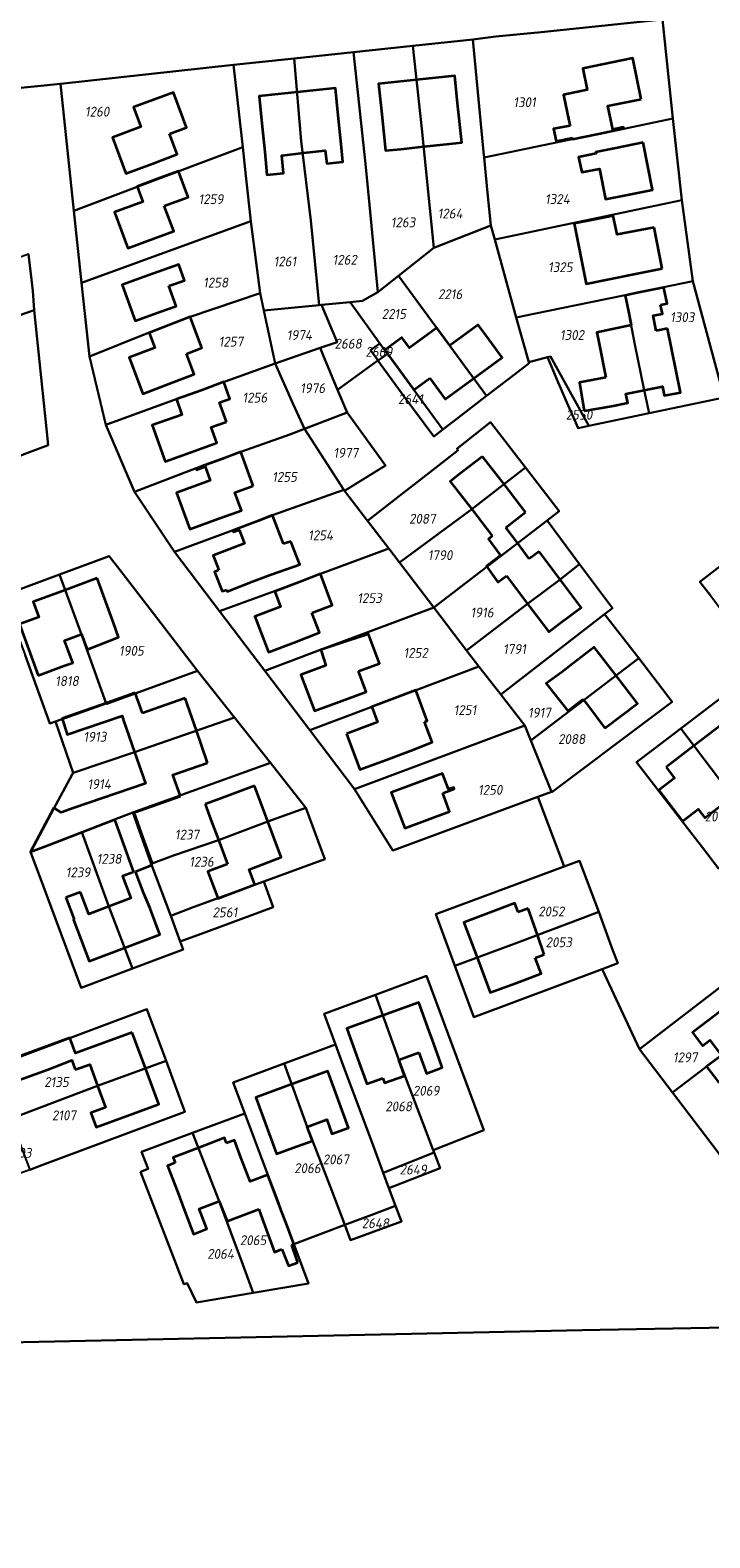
# Model space of a CAD drawing. Extents: x 177930 to 190767, y 381068 to 392034.
# Tile 30 of 256: x 179280 to 179404, y 389819 to 390095. Entities that reach past the tile are written whole.
import ezdxf
from ezdxf.enums import TextEntityAlignment as Align

# ---------------------------------------------------------------- set-up
doc = ezdxf.new("R2010")
doc.units = 0
for name, color, linetype, lineweight in [('B-XX-KG-GRENS_PERCEEL-GV', 150, 'Continuous', 25), ('B-XX-KG-GRENS_PERCEEL-S', 150, 'Continuous', 25), ('B-XX-OG-BEBOUWING-G', 7, 'Continuous', 35)]:
    doc.layers.add(name, color=color, linetype=linetype, lineweight=lineweight)
doc.styles.add('NLCS-ISO', font='NLCS-ISO.ttf', dxfattribs={"height": 1.8})

# ---------------------------------------------------------------- blocks, each defined once
blk = doc.blocks.new('SKG-PERCEELNUMMER-SO')
at = {"layer": 'DefPoints'}
blk.add_point((0, 0), dxfattribs=at)
at = {"style": 'NLCS-ISO', "oblique": 10, "flags": 1}
blk.add_attdef('GEMEENTECODE', text='', height=1.8, dxfattribs=at).set_placement((-0.5, 2.55), align=Align.MIDDLE_RIGHT)
blk.add_attdef('SECTIE', text='', height=1.8, dxfattribs=at).set_placement((0.5, 2.5), align=Align.MIDDLE_LEFT)
at = {"style": 'NLCS-ISO', "oblique": 10}
blk.add_attdef('PERCEELNUMMER', text='', height=1.8, dxfattribs=at).set_placement((0, 0), align=Align.MIDDLE_CENTER)

msp = doc.modelspace()

# ---------------------------------------------------------------- linework, layer by layer
at = {"layer": 'B-XX-KG-GRENS_PERCEEL-GV'}
for points in [[(179159.077, 390097.637), (179166.059, 390072.486), (179201.52, 390076.264), (179212.459, 390077.452), (179223.388, 390078.639), (179234.338, 390079.829), (179245.366, 390081.027), (179276.596, 390084.131), (179285.578, 390085.01), (179317.2, 390088.496), (179328.286, 390089.677), (179339.151, 390090.835), (179349.985, 390091.989), (179360.934, 390093.156), (179365.15, 390093.69), (179373.43, 390094.48), (179395.622, 390096.788)], [(179395.622, 390096.788), (179397.516, 390078.689), (179399.125, 390063.78), (179401.165, 390048.964), (179406.87, 390027.718), (179393.193, 390024.833), (179382.168, 390022.508), (179380.167, 390022.086), (179379.083, 390024.6), (179378.134, 390026.801), (179377.043, 390029.327), (179376.544, 390030.479), (179375.289, 390033.381), (179374.558, 390035.071), (179371.201, 390034.163), (179371.255, 390033.975), (179370.948, 390033.74), (179368.559, 390031.911), (179363.433, 390027.986), (179358.3, 390024.055), (179355.444, 390021.868), (179353.8, 390020.609), (179348.304, 390027.979), (179343.598, 390034.443), (179336.229, 390029.095), (179337.978, 390024.967), (179344.988, 390015.309), (179337.462, 390010.68), (179341.686, 390005.163), (179348.068, 390010.135), (179350.236, 390011.824), (179354.594, 390015.22), (179358.24, 390018.061), (179358.011, 390018.353), (179364.194, 390023.197), (179370.585, 390014.919), (179376.723, 390006.948), (179374.501, 390005.244), (179380.459, 389997.235), (179386.448, 389989.185), (179385.033, 389988.089), (179391.251, 389980.072), (179397.386, 389972.098), (179393.198, 389968.954), (179375.359, 389955.56), (179375.325, 389955.643), (179372.849, 389954.726), (179377.608, 389941.968), (179380.44, 389943.017), (179383.985, 389933.68), (179386.556, 389926.614), (179387.425, 389924.292), (179384.597, 389923.233), (179391.404, 389908.611), (179412.446, 389924.757)], [(179409.993, 389884.154), (179403.47, 389892.736), (179397.419, 389900.698), (179391.404, 389908.611), (179384.597, 389923.233), (179361.15, 389914.459), (179357.659, 389923.857), (179354.157, 389933.284), (179377.608, 389941.968), (179372.849, 389954.726), (179346.342, 389944.913), (179339.291, 389956.135), (179331.138, 389966.892), (179322.9, 389977.768), (179314.657, 389988.652), (179306.437, 389999.505), (179299.138, 390010.445), (179293.88, 390022.684), (179290.858, 390035.191), (179289.426, 390048.693), (179288.033, 390061.839), (179285.578, 390085.01), (179276.596, 390084.131)], [(179279.716, 390053.896), (179280.505, 390047.214), (179280.78, 390043.696), (179283.018, 390021.994), (179283.357, 390018.989), (179274.767, 390015.753)], [(179404.357, 389991.496), (179402.433, 389994.039), (179404.011, 389995.252), (179415.102, 390003.776)], [(179276.083, 389991.905), (179285.409, 389995.336), (179294.456, 389998.68), (179296.416, 389996.205), (179301.983, 389989.014), (179310.596, 389977.748), (179317.367, 389969.244), (179323.962, 389960.963), (179330.451, 389952.698), (179333.891, 389943.31), (179322.726, 389939.239), (179324.437, 389934.574), (179312.615, 389930.172), (179307.48, 389928.268), (179308.007, 389926.84), (179298.745, 389923.354), (179289.354, 389919.819), (179282.882, 389937.161), (179280.121, 389944.659), (179287.7, 389958.818), (179287.931, 389959.094), (179284.653, 389968.499), (179283.625, 389968.136), (179279.099, 389980.599)], [(179405.825, 389941.632), (179402.893, 389945.441), (179401.212, 389947.625), (179390.88, 389961.081), (179393.825, 389963.337), (179398.926, 389967.211), (179406.852, 389973.245)], [(179270.214, 389854.878), (179380.904, 389857.25), (179414.051, 389857.847)]]:
    msp.add_lwpolyline(points, dxfattribs=at)
for points in [[(179360.934, 390093.156), (179362.914, 390072.612), (179363.012, 390071.592), (179376.787, 390074.425), (179379.167, 390074.934), (179386.536, 390076.411), (179397.516, 390078.689), (179395.622, 390096.788), (179373.43, 390094.48), (179365.15, 390093.69)], [(179349.985, 390091.989), (179351.604, 390076.792), (179353.792, 390055.054), (179364.209, 390059.17), (179363.636, 390065.111), (179363.012, 390071.592), (179362.914, 390072.612), (179360.934, 390093.156)], [(179328.286, 390089.677), (179329.592, 390074.547), (179331.332, 390060.038), (179332.867, 390044.594), (179333.265, 390044.634), (179338.538, 390045.16), (179340.791, 390045.385), (179343.588, 390046.946), (179342.05, 390062.938), (179341.3, 390070.432), (179339.151, 390090.835)], [(179339.151, 390090.835), (179341.3, 390070.432), (179342.05, 390062.938), (179343.588, 390046.946), (179347.38, 390049.959), (179353.792, 390055.054), (179351.604, 390076.792), (179349.985, 390091.989)], [(179285.578, 390085.01), (179288.033, 390061.839), (179299.591, 390066.236), (179318.886, 390073.469), (179317.2, 390088.496)], [(179317.2, 390088.496), (179318.886, 390073.469), (179319.464, 390068.232), (179320.39, 390059.948), (179320.5, 390058.964), (179322.095, 390046.803), (179322.776, 390043.587), (179332.867, 390044.594), (179331.332, 390060.038), (179329.592, 390074.547), (179328.286, 390089.677)], [(179364.209, 390059.17), (179364.932, 390056.604), (179399.125, 390063.78), (179397.516, 390078.689), (179386.536, 390076.411), (179379.167, 390074.934), (179376.787, 390074.425), (179363.012, 390071.592), (179363.636, 390065.111)], [(179318.886, 390073.469), (179299.591, 390066.236), (179288.033, 390061.839), (179289.426, 390048.693), (179320.39, 390059.948), (179319.464, 390068.232)], [(179368.864, 390042.311), (179369.138, 390042.368), (179372.069, 390042.977), (179382.487, 390045.128), (179388.797, 390046.39), (179391.721, 390046.998), (179401.165, 390048.964), (179399.125, 390063.78), (179364.932, 390056.604)], [(179289.426, 390048.693), (179290.858, 390035.191), (179301.777, 390039.615), (179309.28, 390042.466), (179322.095, 390046.803), (179320.5, 390058.964), (179320.39, 390059.948)], [(179364.209, 390059.17), (179353.792, 390055.054), (179347.38, 390049.959), (179363.433, 390027.986), (179368.559, 390031.911), (179370.948, 390033.74), (179371.255, 390033.975), (179371.201, 390034.163), (179368.864, 390042.311), (179364.932, 390056.604)], [(179266.384, 390038.272), (179274.82, 390041.6), (179280.78, 390043.696), (179280.505, 390047.214), (179279.716, 390053.896), (179272.322, 390051.245), (179262.931, 390047.684), (179253.501, 390044.32), (179255.598, 390038.793), (179257.035, 390035.005), (179260.979, 390036.405), (179263.623, 390037.4)], [(179345.336, 390035.704), (179352.965, 390025.261), (179355.444, 390021.868), (179358.3, 390024.055), (179363.433, 390027.986), (179347.38, 390049.959), (179343.588, 390046.946), (179340.791, 390045.385), (179338.538, 390045.16), (179343.975, 390037.597)], [(179393.193, 390024.833), (179406.87, 390027.718), (179401.165, 390048.964), (179391.721, 390046.998), (179388.797, 390046.39), (179389.369, 390043.431), (179389.417, 390043.44), (179390.56, 390037.42), (179392.248, 390029.049)], [(179290.858, 390035.191), (179293.88, 390022.684), (179306.751, 390027.419), (179324.818, 390033.949), (179322.776, 390043.587), (179322.095, 390046.803), (179309.28, 390042.466), (179301.777, 390039.615)], [(179371.201, 390034.163), (179374.558, 390035.071), (179375.105, 390035.219), (179382.168, 390022.508), (179393.193, 390024.833), (179392.248, 390029.049), (179390.56, 390037.42), (179389.417, 390043.44), (179389.369, 390043.431), (179388.797, 390046.39), (179382.487, 390045.128), (179372.069, 390042.977), (179369.138, 390042.368), (179368.864, 390042.311)], [(179274.767, 390015.753), (179283.357, 390018.989), (179283.018, 390021.994), (179280.78, 390043.696), (179274.82, 390041.6), (179266.384, 390038.272), (179267.703, 390034.93), (179270.294, 390027.883)], [(179324.818, 390033.949), (179333.028, 390036.769), (179336.14, 390037.838), (179333.265, 390044.634), (179332.867, 390044.594), (179322.776, 390043.587)], [(179343.647, 390034.478), (179342.256, 390036.388), (179343.975, 390037.597), (179338.538, 390045.16), (179333.265, 390044.634), (179336.14, 390037.838), (179333.028, 390036.769), (179333.52, 390035.589), (179336.229, 390029.095), (179343.598, 390034.443)], [(179343.647, 390034.478), (179345.336, 390035.704), (179343.975, 390037.597), (179342.256, 390036.388)], [(179324.818, 390033.949), (179328.128, 390026.519), (179330.149, 390021.984), (179337.978, 390024.967), (179336.229, 390029.095), (179333.52, 390035.589), (179333.028, 390036.769)], [(179353.8, 390020.609), (179355.444, 390021.868), (179352.965, 390025.261), (179345.336, 390035.704), (179343.647, 390034.478), (179343.598, 390034.443), (179348.304, 390027.979)], [(179374.558, 390035.071), (179375.289, 390033.381), (179376.544, 390030.479), (179377.043, 390029.327), (179378.134, 390026.801), (179379.083, 390024.6), (179380.167, 390022.086), (179382.168, 390022.508), (179375.105, 390035.219)], [(179293.88, 390022.684), (179299.138, 390010.445), (179311.963, 390015.391), (179318.521, 390017.768), (179327.521, 390020.931), (179330.149, 390021.984), (179328.128, 390026.519), (179324.818, 390033.949), (179306.751, 390027.419)], [(179330.149, 390021.984), (179337.358, 390010.817), (179337.462, 390010.68), (179344.988, 390015.309), (179337.978, 390024.967)], [(179330.149, 390021.984), (179327.521, 390020.931), (179318.521, 390017.768), (179311.963, 390015.391), (179299.138, 390010.445), (179306.437, 389999.505), (179318.136, 390003.844), (179324.333, 390006.205), (179337.358, 390010.817)], [(179341.686, 390005.163), (179345.573, 390000.085), (179347.531, 389997.527), (179360.739, 390007.289), (179370.585, 390014.919), (179364.194, 390023.197), (179358.011, 390018.353), (179358.24, 390018.061), (179354.594, 390015.22), (179350.236, 390011.824), (179348.068, 390010.135)], [(179374.501, 390005.244), (179376.723, 390006.948), (179370.585, 390014.919), (179360.739, 390007.289), (179347.531, 389997.527), (179353.788, 389989.354)], [(179341.686, 390005.163), (179337.462, 390010.68), (179337.358, 390010.817), (179324.333, 390006.205), (179318.136, 390003.844), (179306.437, 389999.505), (179314.657, 389988.652), (179324.69, 389992.285), (179333.077, 389995.485), (179345.573, 390000.085)], [(179353.788, 389989.354), (179359.809, 389981.491), (179370.949, 389989.985), (179376.892, 389994.446), (179380.459, 389997.235), (179374.501, 390005.244)], [(179430.119, 389992.171), (179426.343, 389997.185), (179421.016, 390004.214), (179419.049, 390006.809), (179415.102, 390003.776), (179404.011, 389995.252), (179402.433, 389994.039), (179404.357, 389991.496), (179409.558, 389984.624), (179413.341, 389979.631), (179414.935, 389980.822), (179422.034, 389986.142), (179426.134, 389989.192)], [(179314.657, 389988.652), (179322.9, 389977.768), (179333.204, 389981.65), (179341.742, 389984.817), (179353.788, 389989.354), (179347.531, 389997.527), (179345.573, 390000.085), (179333.077, 389995.485), (179324.69, 389992.285)], [(179285.409, 389995.336), (179289.43, 389984.403), (179293.958, 389971.782), (179294.033, 389971.703), (179310.596, 389977.748), (179301.983, 389989.014), (179296.416, 389996.205), (179294.456, 389998.68)], [(179359.809, 389981.491), (179362.053, 389978.56), (179366.063, 389973.402), (179385.033, 389988.089), (179386.448, 389989.185), (179380.459, 389997.235), (179376.892, 389994.446), (179370.949, 389989.985)], [(179285.409, 389995.336), (179276.083, 389991.905), (179277.745, 389987.16), (179276.81, 389986.819), (179279.099, 389980.599), (179283.625, 389968.136), (179284.653, 389968.499), (179293.958, 389971.782), (179289.43, 389984.403)], [(179353.788, 389989.354), (179341.742, 389984.817), (179333.204, 389981.65), (179322.9, 389977.768), (179331.138, 389966.892), (179342.484, 389971.168), (179362.053, 389978.56), (179359.809, 389981.491)], [(179385.033, 389988.089), (179366.063, 389973.402), (179370.451, 389967.757), (179371.565, 389964.989), (179391.251, 389980.072)], [(179391.251, 389980.072), (179371.565, 389964.989), (179375.325, 389955.643), (179375.359, 389955.56), (179393.198, 389968.954), (179397.386, 389972.098)], [(179287.931, 389959.094), (179299.134, 389962.875), (179317.367, 389969.244), (179310.596, 389977.748), (179294.033, 389971.703), (179293.958, 389971.782), (179284.653, 389968.499)], [(179362.053, 389978.56), (179342.484, 389971.168), (179331.138, 389966.892), (179339.291, 389956.135), (179370.451, 389967.757), (179366.063, 389973.402)], [(179398.926, 389967.211), (179405.849, 389958.123), (179413.808, 389947.718), (179413.824, 389947.73), (179421.69, 389953.727), (179418.743, 389957.604), (179417.757, 389958.901), (179417.091, 389959.777), (179408.692, 389970.826), (179406.852, 389973.245)], [(179289.456, 389948.269), (179295.434, 389950.582), (179298.783, 389951.877), (179307.459, 389954.965), (179308.071, 389955.183), (179323.962, 389960.963), (179317.367, 389969.244), (179299.134, 389962.875), (179287.931, 389959.094), (179287.7, 389958.818), (179280.121, 389944.659), (179283.487, 389945.961)], [(179372.849, 389954.726), (179375.325, 389955.643), (179371.565, 389964.989), (179370.451, 389967.757), (179339.291, 389956.135), (179346.342, 389944.913)], [(179398.926, 389967.211), (179393.825, 389963.337), (179390.88, 389961.081), (179401.212, 389947.625), (179402.893, 389945.441), (179405.825, 389941.632), (179413.808, 389947.718), (179405.849, 389958.123)], [(179307.459, 389954.965), (179298.783, 389951.877), (179301.482, 389944.337), (179302.157, 389942.453), (179306.231, 389943.994), (179314.462, 389946.806), (179323.475, 389950.204), (179330.451, 389952.698), (179323.962, 389960.963), (179308.071, 389955.183)], [(179302.157, 389942.453), (179305.74, 389932.98), (179309.81, 389934.53), (179322.726, 389939.239), (179333.891, 389943.31), (179330.451, 389952.698), (179323.475, 389950.204), (179314.462, 389946.806), (179306.231, 389943.994)], [(179289.456, 389948.269), (179294.407, 389934.664), (179298.745, 389923.354), (179308.007, 389926.84), (179307.48, 389928.268), (179305.74, 389932.98), (179302.157, 389942.453), (179301.482, 389944.337), (179298.783, 389951.877), (179295.434, 389950.582)], [(179280.121, 389944.659), (179282.882, 389937.161), (179289.354, 389919.819), (179298.745, 389923.354), (179294.407, 389934.664), (179289.456, 389948.269), (179283.487, 389945.961)], [(179381.102, 389932.6), (179383.985, 389933.68), (179380.44, 389943.017), (179377.608, 389941.968), (179354.157, 389933.284), (179357.659, 389923.857), (179369.155, 389928.123)], [(179312.615, 389930.172), (179324.437, 389934.574), (179322.726, 389939.239), (179309.81, 389934.53), (179305.74, 389932.98), (179307.48, 389928.268)], [(179384.597, 389923.233), (179387.425, 389924.292), (179386.556, 389926.614), (179383.985, 389933.68), (179381.102, 389932.6), (179369.155, 389928.123), (179357.659, 389923.857), (179361.15, 389914.459)], [(179391.404, 389908.611), (179397.419, 389900.698), (179406.379, 389907.506), (179418.455, 389916.803), (179412.446, 389924.757)], [(179300.189, 389886.209), (179301.587, 389886.748), (179300.405, 389889.867), (179309.728, 389893.329), (179319.269, 389896.872), (179317.163, 389902.48), (179326.482, 389905.972), (179335.835, 389909.476), (179333.77, 389915.052), (179343.148, 389918.531), (179352.5, 389922), (179361.178, 389898.563), (179362.935, 389893.818), (179353.697, 389890.163), (179353.875, 389889.696), (179354.96, 389886.845), (179345.603, 389883.171), (179346.79, 389879.974), (179347.893, 389877.125), (179338.615, 389873.673), (179337.575, 389876.487), (179328.246, 389872.96), (179330.935, 389865.798), (179320.818, 389864.066), (179310.424, 389862.286), (179308.71, 389865.857), (179308.121, 389865.633)], [(179343.148, 389918.531), (179347.413, 389906.678), (179351.816, 389895.107), (179353.697, 389890.163), (179362.935, 389893.818), (179361.178, 389898.563), (179352.5, 389922)], [(179342.454, 389891.651), (179344.552, 389886.002), (179353.875, 389889.696), (179353.697, 389890.163), (179351.816, 389895.107), (179347.413, 389906.678), (179343.148, 389918.531), (179333.77, 389915.052), (179335.835, 389909.476), (179337.245, 389905.618)], [(179397.419, 389900.698), (179403.47, 389892.736), (179409.993, 389884.154), (179424.464, 389908.85), (179418.455, 389916.803), (179406.379, 389907.506)], [(179272.858, 389899.211), (179270.999, 389904.522), (179273.028, 389905.282), (179275.257, 389906.117), (179301.386, 389915.906), (179304.87, 389906.473), (179308.321, 389897.128), (179282.164, 389887.379), (179279.962, 389886.558), (179277.596, 389885.676), (179275.717, 389891.044), (179274.304, 389895.079)], [(179275.257, 389906.117), (179273.028, 389905.282), (179276.423, 389895.879), (179278.712, 389896.743), (179292.366, 389901.895), (179304.87, 389906.473), (179301.386, 389915.906)], [(179345.603, 389883.171), (179344.552, 389886.002), (179342.454, 389891.651), (179337.245, 389905.618), (179335.835, 389909.476), (179326.482, 389905.972), (179330.685, 389894.427), (179335.242, 389882.561), (179337.575, 389876.487), (179342.455, 389878.34), (179346.79, 389879.974)], [(179278.712, 389896.743), (179276.423, 389895.879), (179279.962, 389886.558), (179282.164, 389887.379), (179308.321, 389897.128), (179304.87, 389906.473), (179292.366, 389901.895)], [(179328.246, 389872.96), (179337.575, 389876.487), (179335.242, 389882.561), (179330.685, 389894.427), (179326.482, 389905.972), (179317.163, 389902.48), (179319.269, 389896.872), (179323.48, 389885.654), (179325.369, 389880.713), (179325.933, 389879.121)], [(179325.933, 389879.121), (179325.369, 389880.713), (179323.48, 389885.654), (179319.269, 389896.872), (179309.728, 389893.329), (179314.602, 389880.807), (179318.885, 389869.272), (179320.818, 389864.066), (179330.935, 389865.798), (179328.246, 389872.96)], [(179300.189, 389886.209), (179308.121, 389865.633), (179308.71, 389865.857), (179310.424, 389862.286), (179320.818, 389864.066), (179318.885, 389869.272), (179314.602, 389880.807), (179309.728, 389893.329), (179300.405, 389889.867), (179301.587, 389886.748)], [(179354.96, 389886.845), (179353.875, 389889.696), (179344.552, 389886.002), (179345.603, 389883.171)], [(179337.575, 389876.487), (179338.615, 389873.673), (179347.893, 389877.125), (179346.79, 389879.974), (179342.455, 389878.34)], [(179217.539, 389854.203), (179255.959, 389747.502), (179348.062, 389749.822), (179378.965, 389649.215), (179455.66, 389764.88), (179434.84, 389780.9), (179420.51, 389794.32), (179429.52, 389808.48), (179516.23, 389862.69), (179512.88, 389861.56), (179500.741, 389859.277), (179414.051, 389857.847), (179380.904, 389857.25), (179270.214, 389854.878)]]:
    msp.add_lwpolyline(points, close=True, dxfattribs=at)
at = {"layer": 'B-XX-OG-BEBOUWING-G'}
for points in [[(179391.717, 390082.25), (179390.178, 390089.734), (179381.058, 390087.859), (179381.864, 390083.941), (179377.541, 390083.052), (179378.515, 390078.317)], [(179350.659, 390085.746), (179343.694, 390085.011), (179344.22, 390080.028)], [(179358.148, 390081.52), (179357.625, 390086.481), (179350.659, 390085.746)], [(179308.002, 390078.714), (179306.26, 390083.452), (179298.92, 390080.753), (179300.243, 390077.153), (179295.083, 390075.256), (179297.51, 390068.656), (179302.342, 390070.433)], [(179328.856, 390083.514), (179321.882, 390082.808), (179322.391, 390077.781)], [(179336.344, 390079.231), (179335.838, 390084.221), (179328.856, 390083.514)], [(179383.63, 390075.851), (179388.527, 390076.858), (179388.473, 390077.122), (179386.514, 390076.719), (179385.634, 390081), (179391.717, 390082.25)], [(179336.865, 390074.001), (179336.344, 390079.231)], [(179344.22, 390080.028), (179344.975, 390072.829), (179347.767, 390073.123)], [(179356.123, 390074.005), (179358.905, 390074.299), (179358.148, 390081.52)], [(179305.536, 390075.905), (179308.641, 390077.062), (179308.002, 390078.714)], [(179322.391, 390077.781), (179322.904, 390072.6)], [(179378.702, 390077.345), (179375.712, 390076.8), (179376.172, 390074.554), (179379.125, 390075.15)], [(179378.515, 390078.317), (179378.702, 390077.345)], [(179302.342, 390070.433), (179306.928, 390072.17), (179305.536, 390075.905)], [(179329.97, 390072.411), (179333.929, 390072.873), (179334.242, 390070.459), (179337.191, 390070.76), (179336.865, 390074.001)], [(179347.767, 390073.123), (179351.945, 390073.564)], [(179351.945, 390073.564), (179356.123, 390074.005)], [(179379.125, 390075.15), (179379.167, 390074.934), (179383.63, 390075.851)], [(179392.04, 390074.287), (179387.077, 390073.295)], [(179388.9, 390064.69), (179393.763, 390065.665), (179392.04, 390074.287)], [(179322.904, 390072.6), (179323.319, 390068.413), (179326.365, 390068.736), (179326.028, 390071.95), (179329.97, 390072.411)], [(179387.077, 390073.295), (179383.45, 390072.576), (179383.503, 390072.309), (179380.274, 390071.665), (179380.832, 390068.871), (179384.06, 390069.515), (179385.17, 390063.956), (179388.9, 390064.69)], [(179304.259, 390068.02), (179299.572, 390066.279), (179300.609, 390063.486), (179295.453, 390061.571), (179297.897, 390054.992), (179302.639, 390056.754)], [(179304.557, 390062.75), (179308.888, 390064.353), (179307.143, 390069.067), (179304.259, 390068.02)], [(179302.639, 390056.754), (179306.281, 390058.092), (179304.557, 390062.75)], [(179386.615, 390060.898), (179381.709, 390059.93), (179379.443, 390059.483), (179381.629, 390048.513), (179390.645, 390050.292), (179395.55, 390051.26)], [(179394.06, 390058.81), (179387.291, 390057.474), (179386.615, 390060.898)], [(179395.55, 390051.26), (179394.06, 390058.81)], [(179305.405, 390048.107), (179308.229, 390049.12), (179307.189, 390052.019), (179301.555, 390049.989)], [(179301.555, 390049.989), (179296.854, 390048.311), (179299.204, 390041.729), (179303.939, 390043.419)], [(179303.939, 390043.419), (179306.724, 390044.429), (179305.405, 390048.107)], [(179390.944, 390046.811), (179388.802, 390046.36), (179389.417, 390043.44)], [(179395.86, 390047.732), (179395.837, 390047.841), (179390.944, 390046.811)], [(179395.242, 390044.653), (179396.455, 390044.908), (179395.86, 390047.732)], [(179389.417, 390043.44), (179389.892, 390040.923)], [(179394.444, 390039.895), (179393.886, 390042.687), (179395.596, 390043.001), (179395.242, 390044.653)], [(179306.466, 390041.332), (179301.793, 390039.553), (179302.85, 390036.778), (179298.155, 390035.005), (179300.648, 390028.404), (179305.367, 390030.186)], [(179308.613, 390035.719), (179311.436, 390036.791), (179309.28, 390042.466), (179306.466, 390041.332)], [(179356.723, 390037.223), (179354.36, 390040.458), (179349.361, 390036.808), (179347.987, 390038.689), (179344.838, 390036.389), (179350.146, 390029.121), (179353.053, 390031.244)], [(179363.312, 390039.103), (179361.927, 390041.015), (179356.723, 390037.223)], [(179389.892, 390040.923), (179383.585, 390039.601), (179383.943, 390037.806)], [(179392.238, 390029.047), (179395.581, 390029.716), (179395.915, 390028.046), (179398.877, 390028.638), (179396.541, 390040.315)], [(179396.541, 390040.315), (179394.444, 390039.895)], [(179361.089, 390031.195), (179366.305, 390035.005), (179363.312, 390039.103)], [(179383.943, 390037.806), (179385.218, 390031.336)], [(179305.367, 390030.186), (179310.038, 390031.967), (179308.613, 390035.719)], [(179315.939, 390023.281), (179314.667, 390026.801), (179316.559, 390027.484), (179315.446, 390030.562), (179311.49, 390029.066)], [(179353.053, 390031.244), (179355.872, 390027.384), (179361.089, 390031.195)], [(179385.218, 390031.336), (179380.418, 390030.426), (179381.309, 390025.286)], [(179311.49, 390029.066), (179306.778, 390027.392), (179307.782, 390024.565), (179302.364, 390022.641), (179304.713, 390016.024), (179309.472, 390017.714)], [(179386.255, 390026.151), (179389.252, 390026.751), (179388.926, 390028.384), (179392.238, 390029.047)], [(179381.309, 390025.286), (179386.255, 390026.151)], [(179309.472, 390017.714), (179314.13, 390019.425), (179313.106, 390022.257), (179315.939, 390023.281)], [(179315.068, 390016.443), (179310.368, 390014.736), (179310.457, 390014.492), (179312.045, 390015.069), (179312.96, 390012.55), (179306.795, 390010.31), (179309.209, 390003.665), (179313.86, 390005.354)], [(179320.775, 390011.549), (179318.521, 390017.768), (179315.068, 390016.443)], [(179362.699, 390016.952), (179358.89, 390014)], [(179366.646, 390011.863), (179362.699, 390016.952)], [(179358.89, 390014), (179356.798, 390012.376), (179360.743, 390007.286)], [(179313.86, 390005.354), (179318.651, 390007.081), (179317.467, 390010.351), (179320.775, 390011.549)], [(179370.592, 390006.775), (179366.646, 390011.863)], [(179360.743, 390007.286), (179364.499, 390002.44)], [(179321.777, 390005.194), (179317.107, 390003.409), (179317.203, 390003.157), (179318.212, 390003.542), (179319.183, 390001.001), (179313.513, 389998.834), (179314.538, 389996.154)], [(179326.339, 390000.939), (179324.333, 390006.205), (179321.777, 390005.194)], [(179366.963, 390003.96), (179370.592, 390006.775)], [(179364.499, 390002.44), (179363.775, 390001.832), (179365.989, 389998.843)], [(179369.075, 390001.128), (179366.963, 390003.96)], [(179324.06, 389995.333), (179329.307, 389997.182), (179327.674, 390001.412)], [(179327.674, 390001.412), (179326.339, 390000.939)], [(179371.246, 389998.216), (179369.075, 390001.128)], [(179373.047, 389999.568), (179371.246, 389998.216)], [(179376.891, 389994.447), (179373.047, 389999.568)], [(179365.989, 389998.843), (179363.46, 389996.855), (179365.516, 389993.98), (179367.104, 389995.096)], [(179292.262, 389994.669), (179286.432, 389992.514)], [(179295.261, 389986.554), (179292.262, 389994.669)], [(179314.538, 389996.154), (179313.753, 389995.854), (179315.117, 389992.286), (179315.902, 389992.586)], [(179315.902, 389992.586), (179316.023, 389992.268), (179320.696, 389994.054)], [(179320.696, 389994.054), (179324.06, 389995.333)], [(179329.408, 389994.046), (179324.73, 389992.278), (179325.791, 389989.472), (179321.123, 389987.708), (179323.592, 389981.175), (179328.292, 389982.951)], [(179331.533, 389988.341), (179335.26, 389989.763), (179333.077, 389995.485), (179329.408, 389994.046)], [(179367.104, 389995.096), (179370.948, 389989.987)], [(179376.73, 389986.321), (179380.734, 389989.327), (179376.891, 389994.447)], [(179286.432, 389992.514), (179280.616, 389990.365), (179281.642, 389987.589), (179278.068, 389986.268), (179281.527, 389976.907)], [(179328.292, 389982.951), (179332.908, 389984.735), (179331.533, 389988.341)], [(179370.948, 389989.987), (179374.8, 389984.868), (179376.73, 389986.321)], [(179289.41, 389984.458), (179290.431, 389981.658), (179296.162, 389983.929), (179295.261, 389986.554)], [(179281.527, 389976.907), (179286.217, 389978.64), (179287.83, 389979.236), (179286.32, 389983.315), (179289.41, 389984.458)], [(179337.909, 389983.158), (179333.157, 389981.605), (179334.09, 389978.751), (179329.52, 389977.047), (179331.989, 389970.421), (179336.493, 389972.1)], [(179340.071, 389977.697), (179343.862, 389979.103), (179341.876, 389984.455), (179337.909, 389983.158)], [(179387.06, 389976.945), (179383.119, 389982.075), (179379.126, 389979.008), (179377.212, 389977.531)], [(179336.493, 389972.1), (179341.466, 389973.935), (179340.071, 389977.697)], [(179377.212, 389977.531), (179374.372, 389975.428), (179378.289, 389970.45), (179381.044, 389972.596)], [(179385.094, 389967.301), (179391.01, 389971.802), (179387.06, 389976.945)], [(179352.117, 389968.42), (179352.606, 389968.604), (179350.511, 389974.2), (179342.484, 389971.168), (179343.539, 389968.364), (179342.527, 389967.983), (179337.867, 389966.242)], [(179294.092, 389971.911), (179285.886, 389969.035), (179286.816, 389966.097), (179296.847, 389969.555), (179297.1, 389968.678)], [(179299.238, 389973.715), (179294.092, 389971.911)], [(179300.567, 389970.011), (179299.238, 389973.715)], [(179308.365, 389972.735), (179303.693, 389971.105)], [(179310.421, 389966.842), (179308.365, 389972.735)], [(179381.044, 389972.596), (179381.176, 389972.426)], [(179381.176, 389972.426), (179382.066, 389971.28), (179385.094, 389967.301)], [(179297.1, 389968.678), (179299.125, 389962.9)], [(179303.693, 389971.105), (179300.567, 389970.011)], [(179312.477, 389960.95), (179310.421, 389966.842)], [(179337.867, 389966.242), (179340.311, 389959.699), (179344.971, 389961.44)], [(179349.667, 389963.19), (179353.529, 389964.718), (179352.117, 389968.42)], [(179414.995, 389962.443), (179411.987, 389966.437), (179409.184, 389964.326), (179406.447, 389967.912), (179401.355, 389964.027)], [(179344.971, 389961.44), (179349.667, 389963.19)], [(179401.355, 389964.027), (179396.263, 389960.141)], [(179299.125, 389962.9), (179301.129, 389957.178), (179287.893, 389952.636), (179285.682, 389951.877)], [(179307.492, 389954.87), (179306.142, 389958.739), (179312.477, 389960.95)], [(179396.263, 389960.141), (179397.786, 389958.146), (179394.907, 389955.95)], [(179299.061, 389951.872), (179307.492, 389954.87)], [(179321.022, 389956.745), (179314.243, 389954.2), (179311.997, 389953.356)], [(179323.218, 389950.897), (179321.022, 389956.745)], [(179394.907, 389955.95), (179399.23, 389950.281)], [(179284.391, 389952.684), (179280.121, 389944.659)], [(179285.682, 389951.877), (179284.391, 389952.684)], [(179311.997, 389953.356), (179313.065, 389950.518)], [(179399.23, 389950.281), (179402.109, 389952.476), (179403.334, 389950.87), (179408.479, 389954.793)], [(179289.463, 389948.272), (179295.434, 389950.582)], [(179295.434, 389950.582), (179298.176, 389942.97), (179298.929, 389940.967)], [(179300.479, 389947.91), (179299.061, 389951.872)], [(179313.065, 389950.518), (179314.269, 389947.32)], [(179314.252, 389936.356), (179314.334, 389936.137), (179321.106, 389938.68), (179320.058, 389941.47), (179325.93, 389943.674), (179323.218, 389950.897)], [(179283.487, 389945.961), (179289.463, 389948.272)], [(179302.399, 389942.544), (179300.479, 389947.91)], [(179314.269, 389947.32), (179316.115, 389942.416)], [(179280.121, 389944.659), (179283.487, 389945.961)], [(179299.266, 389941.095), (179302.243, 389942.224)], [(179301.96, 389934.3), (179300.791, 389937.073), (179299.266, 389941.095)], [(179302.243, 389942.224), (179302.157, 389942.453), (179302.399, 389942.544)], [(179316.115, 389942.416), (179312.488, 389941.052), (179312.616, 389940.712)], [(179298.929, 389940.967), (179296.933, 389940.211), (179298.455, 389936.198), (179294.442, 389934.677)], [(179312.616, 389940.712), (179314.252, 389936.356)], [(179289.236, 389937.318), (179286.936, 389936.45), (179286.569, 389936.311)], [(179286.569, 389936.311), (179288.089, 389932.289)], [(179294.442, 389934.677), (179290.765, 389933.283), (179289.236, 389937.318)], [(179297.3, 389927.109), (179303.752, 389929.546), (179301.96, 389934.3)], [(179369.245, 389933.657), (179368.647, 389935.259), (179359.316, 389931.777), (179361.71, 389925.358)], [(179371.057, 389934.317), (179369.245, 389933.657)], [(179372.729, 389929.469), (179371.057, 389934.317)], [(179288.089, 389932.289), (179287.986, 389932.25), (179290.848, 389924.672), (179297.3, 389927.109)], [(179373.952, 389925.923), (179372.729, 389929.469)], [(179361.71, 389925.358), (179364.105, 389918.939), (179368.776, 389920.682)], [(179368.776, 389920.682), (179373.41, 389922.406), (179372.339, 389925.282)], [(179372.339, 389925.282), (179373.952, 389925.923)], [(179352.73, 389912.55), (179351.069, 389917.149), (179344.497, 389914.776)], [(179344.497, 389914.776), (179337.923, 389912.402), (179339.648, 389907.626)], [(179406.685, 389915.887), (179401.091, 389911.618), (179402.936, 389909.22), (179404.27, 389910.247), (179406.404, 389907.473)], [(179298.712, 389911.669), (179288.309, 389907.855), (179287.284, 389910.653)], [(179301.121, 389905.099), (179298.712, 389911.669)], [(179353.561, 389910.243), (179352.73, 389912.55)], [(179287.284, 389910.653), (179275.181, 389906.216)], [(179354.722, 389907.017), (179353.561, 389910.243)], [(179275.181, 389906.216), (179276.568, 389902.433), (179283.146, 389904.839)], [(179283.146, 389904.839), (179287.668, 389906.581), (179288.278, 389904.86)], [(179288.278, 389904.86), (179290.926, 389905.829), (179292.368, 389901.89)], [(179339.648, 389907.626), (179339.947, 389906.794), (179341.569, 389902.276), (179344.476, 389903.324)], [(179344.476, 389903.324), (179344.799, 389902.428), (179348.431, 389903.737), (179347.42, 389906.681)], [(179347.42, 389906.681), (179351.082, 389908.001)], [(179351.082, 389908.001), (179351.815, 389905.969)], [(179351.815, 389905.969), (179352.459, 389904.183), (179355.366, 389905.231), (179354.722, 389907.017)], [(179406.404, 389907.473), (179403.664, 389905.44), (179405.807, 389902.552), (179407.269, 389903.743)], [(179298.903, 389896.834), (179303.529, 389898.53), (179301.121, 389905.099)], [(179336.085, 389900.07), (179334.435, 389904.589), (179327.857, 389902.187)], [(179292.368, 389901.89), (179293.805, 389897.962), (179291.158, 389896.993), (179292.123, 389894.355), (179298.903, 389896.834)], [(179327.857, 389902.187), (179321.292, 389899.789), (179323.05, 389894.97)], [(179330.69, 389894.429), (179334.262, 389895.725), (179335.2, 389893.139), (179338.191, 389894.224), (179336.085, 389900.07)], [(179323.05, 389894.97), (179325.041, 389889.452), (179328.051, 389890.545)], [(179328.051, 389890.545), (179331.659, 389891.832), (179330.69, 389894.429)], [(179315.945, 389891.41), (179315.566, 389892.4), (179310.867, 389890.598)], [(179318.571, 389888.774), (179317.355, 389891.949), (179315.945, 389891.41)], [(179310.867, 389890.598), (179306.19, 389888.804), (179306.565, 389887.823)], [(179323.48, 389885.654), (179320.233, 389884.416), (179318.571, 389888.774)], [(179306.565, 389887.823), (179305.136, 389887.277), (179306.939, 389882.562)], [(179325.932, 389879.121), (179323.48, 389885.654)], [(179306.939, 389882.562), (179308.258, 389879.103), (179309.894, 389874.812), (179312.32, 389875.737), (179310.922, 389879.404), (179314.61, 389880.81)], [(179314.61, 389880.81), (179316.026, 389877.152), (179321.805, 389879.352)], [(179321.805, 389879.352), (179322.522, 389877.474)], [(179326.805, 389876.797), (179325.932, 389879.121)], [(179322.522, 389877.474), (179324.703, 389871.493), (179326.044, 389872.048)], [(179328.246, 389872.96), (179328.039, 389873.51), (179326.805, 389876.797)], [(179327.862, 389872.801), (179328.246, 389872.96)], [(179328.977, 389869.61), (179328.732, 389870.31), (179327.862, 389872.801)], [(179326.044, 389872.048), (179327.257, 389868.972), (179328.977, 389869.61)]]:
    msp.add_lwpolyline(points, dxfattribs=at)
msp.add_lwpolyline([(179355.429, 389955.409), (179357.544, 389956.205), (179357.442, 389956.446), (179356.506, 389956.094), (179355.412, 389959.006), (179346.042, 389955.486), (179348.488, 389948.978), (179356.688, 389952.06)], close=True, dxfattribs=at)

# ---------------------------------------------------------------- block references
at = {"layer": 'B-XX-KG-GRENS_PERCEEL-S'}
for p, values in [((179370.391, 390081.673), {'PERCEELNUMMER': '1301'}), ((179292.274, 390079.954), {'PERCEELNUMMER': '1260'}), ((179313.081, 390063.962), {'PERCEELNUMMER': '1259'}), ((179376.391, 390063.971), {'PERCEELNUMMER': '1324'}), ((179348.185, 390059.718), {'PERCEELNUMMER': '1263'}), ((179356.795, 390061.332), {'PERCEELNUMMER': '1264'}), ((179326.597, 390052.57), {'PERCEELNUMMER': '1261'}), ((179337.528, 390052.885), {'PERCEELNUMMER': '1262'}), ((179376.931, 390051.529), {'PERCEELNUMMER': '1325'}), ((179313.932, 390048.713), {'PERCEELNUMMER': '1258'}), ((179356.791, 390046.588), {'PERCEELNUMMER': '2216'}), ((179346.506, 390042.983), {'PERCEELNUMMER': '2215'}), ((179399.209, 390042.38), {'PERCEELNUMMER': '1303'}), ((179316.732, 390037.916), {'PERCEELNUMMER': '1257'}), ((179329.241, 390039.122), {'PERCEELNUMMER': '1974'}), ((179338.155, 390037.544), {'PERCEELNUMMER': '2668'}), ((179379.055, 390039.131), {'PERCEELNUMMER': '1302'}), ((179343.778, 390036.05), {'PERCEELNUMMER': '2669'}), ((179331.667, 390029.42), {'PERCEELNUMMER': '1976'}), ((179321.097, 390027.685), {'PERCEELNUMMER': '1256'}), ((179349.555, 390027.428), {'PERCEELNUMMER': '2641'}), ((179380.345, 390024.554), {'PERCEELNUMMER': '2550'}), ((179337.73, 390017.596), {'PERCEELNUMMER': '1977'}), ((179326.532, 390013.195), {'PERCEELNUMMER': '1255'}), ((179351.713, 390005.542), {'PERCEELNUMMER': '2087'}), ((179333.119, 390002.522), {'PERCEELNUMMER': '1254'}), ((179354.96, 389998.888), {'PERCEELNUMMER': '1790'}), ((179342.067, 389991.037), {'PERCEELNUMMER': '1253'}), ((179362.627, 389988.405), {'PERCEELNUMMER': '1916'}), ((179368.566, 389981.73), {'PERCEELNUMMER': '1791'}), ((179298.533, 389981.418), {'PERCEELNUMMER': '1905'}), ((179350.495, 389981.035), {'PERCEELNUMMER': '1252'}), ((179286.764, 389975.884), {'PERCEELNUMMER': '1818'}), ((179359.498, 389970.575), {'PERCEELNUMMER': '1251'}), ((179373.11, 389970.098), {'PERCEELNUMMER': '1917'}), ((179291.879, 389965.702), {'PERCEELNUMMER': '1913'}), ((179379.003, 389965.278), {'PERCEELNUMMER': '2088'}), ((179292.657, 389957.052), {'PERCEELNUMMER': '1914'}), ((179364.11, 389955.996), {'PERCEELNUMMER': '1250'}), ((179405.702, 389951.115), {'PERCEELNUMMER': '2090'}), ((179308.698, 389947.821), {'PERCEELNUMMER': '1237'}), ((179294.458, 389943.391), {'PERCEELNUMMER': '1238'}), ((179288.788, 389940.921), {'PERCEELNUMMER': '1239'}), ((179311.349, 389942.852), {'PERCEELNUMMER': '1236'}), ((179315.638, 389933.607), {'PERCEELNUMMER': '2561'}), ((179375.286, 389933.771), {'PERCEELNUMMER': '2052'}), ((179376.647, 389928.142), {'PERCEELNUMMER': '2053'}), ((179399.749, 389907.108), {'PERCEELNUMMER': '1297'}), ((179284.858, 389902.592), {'PERCEELNUMMER': '2135'}), ((179352.412, 389901.008), {'PERCEELNUMMER': '2069'}), ((179286.225, 389896.499), {'PERCEELNUMMER': '2107'}), ((179347.391, 389898.14), {'PERCEELNUMMER': '2068'}), ((179277.901, 389889.647), {'PERCEELNUMMER': '2603'}), ((179335.915, 389888.457), {'PERCEELNUMMER': '2067'}), ((179330.715, 389886.843), {'PERCEELNUMMER': '2066'}), ((179350.051, 389886.599), {'PERCEELNUMMER': '2649'}), ((179343.141, 389876.778), {'PERCEELNUMMER': '2648'}), ((179320.782, 389873.684), {'PERCEELNUMMER': '2065'}), ((179314.836, 389871.181), {'PERCEELNUMMER': '2064'})]:
    msp.add_blockref('SKG-PERCEELNUMMER-SO', p, dxfattribs=at).add_auto_attribs(values)

doc.saveas('drawing.dxf')
